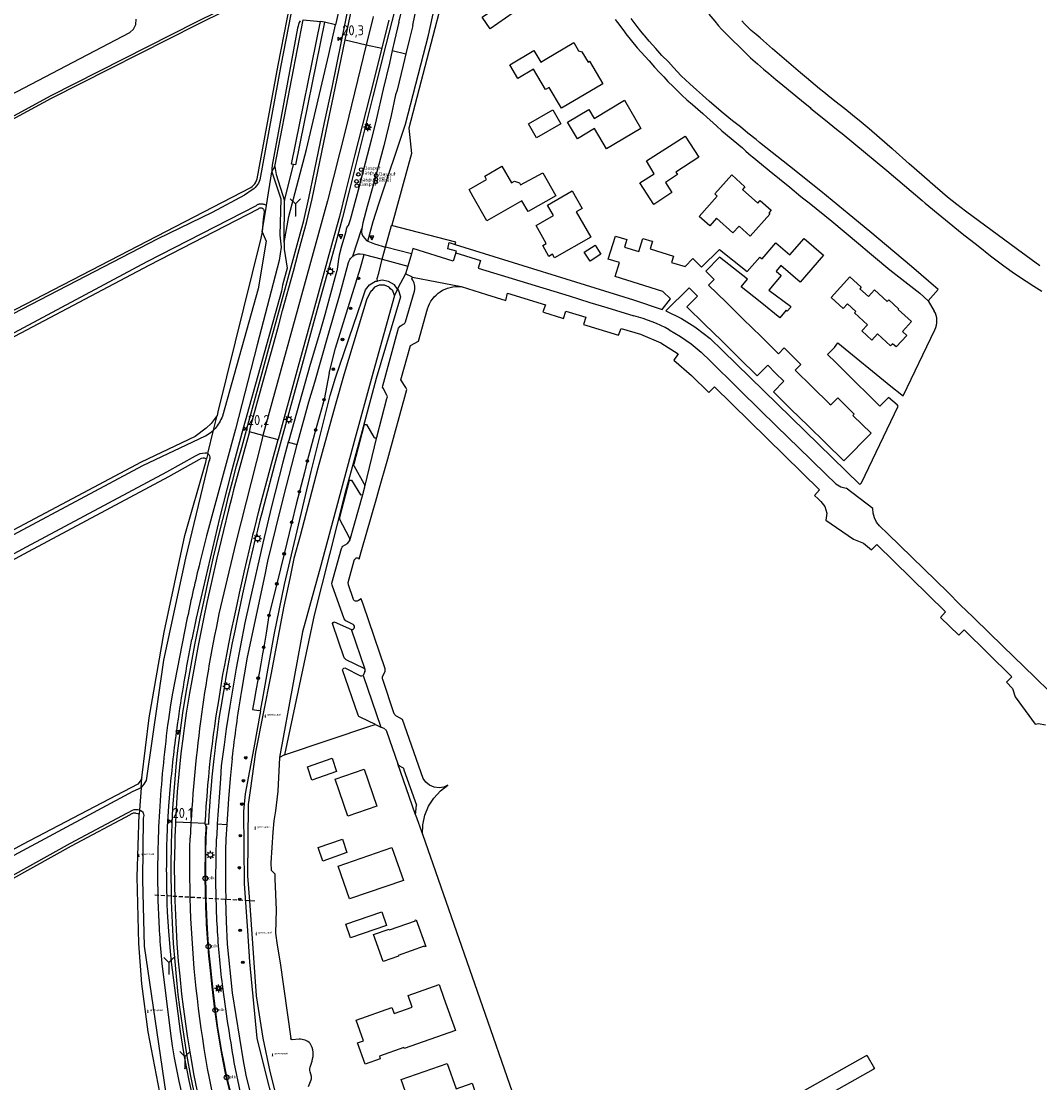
# Model space of a CAD drawing. Header units: metres. Extents: x 121613 to 124518, y 449573 to 453879.
# Tile 45 of 71: x 122104 to 122358, y 452696 to 452961. Entities that reach past the tile are written whole.
import ezdxf

# ---------------------------------------------------------------- set-up
doc = ezdxf.new("R2010")
doc.units = ezdxf.units.M
doc.header["$LTSCALE"] = 4
doc.linetypes.add('STIPPELFIJN', pattern=[0.375, 0.25, -0.125])
doc.layers.get('0').update_dxf_attribs({"linetype": 'CONTINUOUS'})
for name, color, linetype in [('G_BTD', 3, 'CONTINUOUS'), ('G_OTD', 32, 'CONTINUOUS'), ('G_OWG', 6, 'CONTINUOUS'), ('G_OWT', 6, 'CONTINUOUS'), ('G_WGD', 7, 'CONTINUOUS'), ('G_WTD', 5, 'CONTINUOUS'), ('LKWDUP', 5, 'CONTINUOUS'), ('PPALHM', 10, 'CONTINUOUS'), ('PVGO', 102, 'CONTINUOUS')]:
    doc.layers.add(name, color=color, linetype=linetype)
for name, color, linetype, true_color in [('PBRD', 7, 'CONTINUOUS', 0xbd2877), ('PPAL', 7, 'CONTINUOUS', 0xbd2877), ('PPUT', 7, 'CONTINUOUS', 0xbd2877)]:
    doc.layers.add(name, color=color, linetype=linetype, true_color=true_color)
doc.styles.add('ISO', font='ISO')
doc.styles.get("Standard").update_dxf_attribs({"font": 'ISO'})

# ---------------------------------------------------------------- blocks, each defined once
blk = doc.blocks.new('afsl-gas')
at = {"color": 0}
blk.add_circle((0, 0), 0.45, dxfattribs=at)
at = {"color": 0, "style": 'ISO'}
blk.add_attdef('AFSL-GAS', (0.7, 0), '', height=0.9, dxfattribs=at)
blk = doc.blocks.new('boom')
at = {"color": 0}
for radius in [0.315, 0.225, 0.135]:
    blk.add_circle((0, 0), radius, dxfattribs=at)
blk = doc.blocks.new('verklikker')
at = {"color": 0}
blk.add_circle((0, 0), 0.45, dxfattribs=at)
at = {"color": 0, "style": 'ISO'}
blk.add_attdef('VERKLIKKER', (0.7, 0), '', height=0.9, dxfattribs=at)
blk = doc.blocks.new('grensmarkering')
at = {"linetype": 'ByBlock', "lineweight": -2}
h = blk.add_hatch(color=0, dxfattribs=at)
h.dxf.hatch_style = 1
h.paths.add_polyline_path([(0.09, 0.55, 0.219912), (0.05, 0.61, -0.457379), (0.04, 0.66, 2.245674), (-0.04, 0.66, -0.457379), (-0.05, 0.61, 0.219912), (-0.09, 0.55), (-0.15, 0.04), (-0.18, 0.04), (-0.18, 0.01, 0.018367), (-0.1, 0, -0.954633), (0.1, 0, 0.018367), (0.18, 0.01), (0.18, 0.04), (0.15, 0.04)])
at = {"linetype": 'ByBlock', "lineweight": -2, "true_color": 0x681648}
h = blk.add_hatch(color=219, dxfattribs=at)
h.dxf.hatch_style = 1
h.paths.add_polyline_path([(0.1, 0, 1), (-0.1, 0, 1)])
at = {"linetype": 'ByBlock', "lineweight": -2}
h = blk.add_hatch(color=0, dxfattribs=at)
h.dxf.hatch_style = 1
h.paths.add_polyline_path([(0.18, -0.04, -0.022381), (0.08, -0.06, -0.528879), (-0.08, -0.06, -0.022381), (-0.18, -0.04), (-0.18, -0.13, 0.083333), (0.18, -0.13)])
at = {"color": 0, "linetype": 'ByBlock', "lineweight": -2}
blk.add_attdef('GRENSMARKERING', (0.5, 0.35), '', height=0.5, dxfattribs=at)
blk = doc.blocks.new('verkeersbord-pl')
at = {"linetype": 'Continuous'}
blk.add_circle((0, 0), 0.03, dxfattribs=at)
blk = doc.blocks.new('wegwijzer')
at = {"color": 0}
for q in [(-0.424, 1.424), (0.424, 1.424), (0, 0)]:
    blk.add_line((0, 1), q, dxfattribs=at)
blk = doc.blocks.new('lichtmast')
at = {"color": 0}
for p, q in [((-0.6, 0), (-1, 0)), ((-0.71, 0.71), (-0.42, 0.42)), ((0, 0.6), (0, 1)), ((0.42, 0.42), (0.71, 0.71)), ((0.6, 0), (1, 0)), ((-0.42, -0.42), (-0.71, -0.71)), ((0, -0.6), (0, -1)), ((0.42, -0.42), (0.71, -0.71))]:
    blk.add_line(p, q, dxfattribs=at)
blk.add_circle((0, 0), 0.6, dxfattribs=at)
blk = doc.blocks.new('kolk')
at = {"color": 0}
blk.add_circle((0, 0), 0.6, dxfattribs=at)
at = {"color": 0, "linetype": 'Continuous', "style": 'ISO'}
blk.add_attdef('KOLK', (-0.04, -0.26), '', height=0.8, dxfattribs=at)
blk = doc.blocks.new('verkeersbord')
at = {"color": 0}
for p, q in [((0.5, 0.32), (-0.5, 0.32)), ((-0.5, 0.32), (0, -0.6)), ((0, -0.6), (0.5, 0.32))]:
    blk.add_line(p, q, dxfattribs=at)
blk = doc.blocks.new('kilometerpaal')
at = {"color": 0}
for p, q in [((-0.44, 0.44), (0.44, -0.44)), ((-0.44, -0.44), (-0.44, 0.44)), ((0.44, 0.44), (-0.44, -0.44)), ((0.44, -0.44), (0.44, 0.44))]:
    blk.add_line(p, q, dxfattribs=at)
at = {"color": 0, "style": 'ISO'}
blk.add_attdef('KILOMETERPAAL', (0.59, 0.87), '', height=2.5, dxfattribs=at)

msp = doc.modelspace()

# ---------------------------------------------------------------- linework, layer by layer
at = {"layer": 'G_BTD', "linetype": 'Continuous', "transparency": 33554687}
for points in [[(122179.587, 452960.821), (122178.607, 452961.021)], [(122194.86, 452904.78), (122196.338, 452910.135)], [(122212.363, 452903.346), (122212.484, 452903.739), (122210.325, 452904.35), (122210.723, 452905.875), (122212.173, 452905.425)], [(122193.126, 452898.288), (122194.02, 452901.732)], [(122192.798, 452896.313), (122192.746, 452896.92), (122193.126, 452898.288)], [(122199.814, 452898.096), (122197.935, 452894.532)], [(122197.935, 452894.532), (122197.821, 452894.29)], [(122189.72, 452799.482), (122189.519, 452799.657), (122184.999, 452801.886), (122184.491, 452802.379), (122181.635, 452810.884)], [(122182.03, 452811.372), (122186.355, 452809.427)], [(122188.04, 452788.097), (122184.126, 452799.376)], [(122184.656, 452799.874), (122188.627, 452797.882)], [(122192.359, 452785.747), (122188.531, 452787.6)]]:
    msp.add_lwpolyline(points, dxfattribs=at)
for points in [[(122181.635, 452810.884, -0.2728881), (122182.03, 452811.372)], [(122184.126, 452799.376, -0.3210035), (122184.656, 452799.874)], [(122188.627, 452797.882, 0.3026971), (122189.228, 452797.96)], [(122188.531, 452787.6, -0.4089042), (122188.04, 452788.097)]]:
    msp.add_lwpolyline(points, format="xyb", dxfattribs=at)
at = {"layer": 'G_OTD', "linetype": 'Continuous', "transparency": 33554687}
for points in [[(122213.709, 452992.686), (122214.488, 452987.69), (122200.674, 452934.457), (122201.303, 452928.116), (122196.364, 452910.231), (122196.366, 452910.23), (122196.338, 452910.135)], [(122226.688, 452963.154), (122220.927, 452959.18), (122218.938, 452962.063), (122224.699, 452966.037), (122226.688, 452963.154)], [(122231.735, 452949.107), (122227.843, 452946.786), (122225.799, 452950.213), (122231.826, 452953.807), (122233.572, 452950.88), (122234.631, 452951.512), (122241.735, 452955.748), (122242.943, 452953.704), (122243.741, 452953.491), (122245.312, 452950.865), (122245.694, 452951.092), (122249.012, 452945.509), (122238.72, 452939.371), (122235.613, 452944.58), (122234.744, 452944.061), (122231.735, 452949.107)], [(122246.874, 452936.804), (122254.395, 452941.368), (122258.507, 452934.34), (122249.919, 452929.254), (122246.955, 452934.378), (122242.661, 452931.795), (122240.175, 452935.893), (122245.476, 452939.109), (122246.874, 452936.804)], [(122238.522, 452935.539), (122232.485, 452932.036), (122230.487, 452935.479), (122236.525, 452938.982), (122238.522, 452935.539)], [(122259.844, 452926.249), (122269.565, 452932.458), (122272.96, 452927.152), (122267.216, 452923.476), (122267.62, 452922.845), (122264.584, 452920.902), (122266.239, 452918.343), (122261.705, 452915.413), (122258.244, 452920.819), (122261.837, 452923.073), (122259.844, 452926.249)], [(122220.106, 452911.345), (122216.703, 452917.29), (122215.649, 452919.131), (122220.038, 452921.644), (122219.551, 452922.495), (122223.841, 452924.951), (122226.215, 452920.802), (122226.965, 452921.231), (122228.236, 452920.801), (122228.501, 452920.308), (122234.034, 452923.285), (122237.273, 452917.587), (122230.382, 452913.643), (122228.837, 452916.342), (122220.106, 452911.345)], [(122276.9, 452918.033), (122281.12, 452922.752), (122284.422, 452919.794), (122283.822, 452919.124), (122287.639, 452915.714), (122288.246, 452916.392), (122290.942, 452913.975), (122290.341, 452913.304), (122290.67, 452913.014), (122285.764, 452907.527), (122282.971, 452910.028), (122281.438, 452908.314), (122277.339, 452911.98), (122275.651, 452910.095), (122273.044, 452912.43), (122277.541, 452917.46), (122276.9, 452918.033)], [(122235.205, 452915.24), (122241.359, 452918.762), (122243.843, 452914.422), (122242.368, 452913.579), (122245.972, 452907.279), (122236.947, 452902.116), (122236.455, 452902.975), (122235.561, 452902.464), (122234.016, 452905.163), (122234.91, 452905.674), (122232.349, 452910.149), (122236.696, 452912.636), (122235.205, 452915.24)], [(122212.173, 452905.425), (122212.359, 452906.021), (122196.338, 452910.135)], [(122212.173, 452905.425), (122256.617, 452891.634), (122263.77, 452889.23), (122265.845, 452891.84), (122263.916, 452893.73), (122257.858, 452895.608), (122252.043, 452897.41), (122253.135, 452900.934), (122250.364, 452901.791), (122252.137, 452907.523), (122254.993, 452906.64), (122254.406, 452904.739), (122257.953, 452903.644), (122258.953, 452906.954), (122261.218, 452906.278), (122261.344, 452906.24), (122260.822, 452904.339), (122266.642, 452902.544), (122266.155, 452900.962), (122269.545, 452899.916), (122271.476, 452901.887), (122273.626, 452899.781), (122278.101, 452904.155), (122285.015, 452898.67), (122288.147, 452902.293), (122288.683, 452901.83), (122292.154, 452905.835), (122295.623, 452902.829), (122299.186, 452906.939), (122304.025, 452902.746), (122298.208, 452896.036), (122293.395, 452900.208), (122292.17, 452898.795), (122293.477, 452897.662), (122290.352, 452894.058), (122295.805, 452890.077), (122295.803, 452889.709), (122294.959, 452888.801), (122294.662, 452889.052), (122293.13, 452887.165), (122288.216, 452891.11), (122283.506, 452894.891), (122285.028, 452896.786), (122278.089, 452902.252), (122274.636, 452898.8), (122276.762, 452896.71), (122275.382, 452895.306), (122279.712, 452891.048), (122284.001, 452886.831), (122288.437, 452882.47), (122292.795, 452878.185), (122294.198, 452879.612), (122296.25, 452877.595), (122298.383, 452875.499), (122296.98, 452874.073), (122301.203, 452869.923), (122305.544, 452865.658), (122305.804, 452865.403), (122307.567, 452867.197), (122311.688, 452863.147), (122311.347, 452862.8), (122315.869, 452858.356), (122309.079, 452851.444), (122304.556, 452855.889), (122300.196, 452860.173), (122295.898, 452864.396), (122291.54, 452868.679), (122294.141, 452871.325), (122292.066, 452873.363), (122290.099, 452875.296), (122287.499, 452872.653), (122283.021, 452877.053), (122278.624, 452881.372), (122274.356, 452885.566), (122269.966, 452889.879), (122272.58, 452892.541), (122270.497, 452894.586), (122264.696, 452888.857), (122268.598, 452886.958), (122271.941, 452884.875), (122272.301, 452884.651), (122275.743, 452881.969), (122278.87, 452878.96), (122313.026, 452845.615), (122313.493, 452846.011), (122322.659, 452865.127), (122322.341, 452865.405), (122320.196, 452867.281), (122318.09, 452865.138), (122315.831, 452867.363), (122311.432, 452871.696), (122307.049, 452876.013), (122305.03, 452878.002), (122306.777, 452879.776), (122307.616, 452880.867), (122320.77, 452870.116), (122323.577, 452867.964), (122323.901, 452867.716), (122331.784, 452884.155)], [(122247.901, 452903.945), (122248.52, 452902.973), (122245.819, 452901.256), (122244.37, 452903.535), (122247.07, 452905.252), (122247.901, 452903.945)], [(122313.096, 452894.4), (122315.227, 452892.452), (122316.758, 452894.128), (122319.913, 452891.245), (122320.262, 452891.626), (122322.746, 452889.356), (122322.621, 452889.219), (122325.933, 452886.192), (122323.685, 452883.732), (122324.762, 452882.748), (122322.128, 452879.866), (122321.247, 452880.671), (122320.739, 452880.115), (122317.467, 452883.105), (122316.069, 452881.575), (122313.578, 452883.851), (122315.015, 452885.423), (122311.75, 452888.407), (122312.036, 452888.72), (122309.969, 452890.608), (122308.906, 452889.445), (122305.91, 452892.183), (122310.604, 452897.32), (122313.416, 452894.75), (122313.096, 452894.4)], [(122330.14, 452891.399), (122331.633, 452888.829)], [(122169.64, 452778.161), (122191.207, 452785.362), (122192.359, 452785.747)], [(122192.359, 452785.747), (122193.685, 452785.104)], [(122182.634, 452774.005), (122176.486, 452771.891), (122175.348, 452775.201), (122181.495, 452777.315), (122182.634, 452774.005)], [(122192.666, 452765.351), (122185.42, 452762.855), (122182.243, 452772.073), (122189.488, 452774.569), (122192.666, 452765.351)], [(122202.214, 452763.435), (122197.902, 452775.897)], [(122204.034, 452758.415), (122218.327, 452717.344), (122227.084, 452692.257), (122236.525, 452664.719)], [(122185.218, 452753.778), (122179.16, 452751.686), (122178.003, 452755.033), (122184.062, 452757.124), (122185.218, 452753.778)], [(122199.272, 452746.874), (122185.813, 452742.226), (122182.985, 452750.414), (122196.442, 452755.063), (122199.272, 452746.874)], [(122195.035, 452735.629), (122186.058, 452732.583), (122184.905, 452735.982), (122193.882, 452739.028), (122195.035, 452735.629)], [(122195.8, 452734.543), (122202.272, 452736.782), (122202.209, 452736.968), (122202.502, 452737.068), (122204.837, 452730.364), (122204.544, 452730.262), (122204.488, 452730.431), (122198.02, 452728.177), (122198.085, 452727.991), (122194.211, 452726.64), (122191.863, 452733.383), (122195.735, 452734.731), (122195.8, 452734.543)], [(122196.951, 452713.669), (122201.492, 452715.283), (122200.473, 452718.154), (122208.179, 452720.893), (122209.394, 452717.474), (122212.236, 452709.474), (122199.445, 452704.931), (122199.358, 452705.178), (122193.303, 452703.039), (122193.528, 452702.402), (122189.73, 452701.06), (122187.865, 452706.339), (122189.304, 452706.847), (122187.47, 452712.01), (122196.412, 452715.186), (122196.951, 452713.669)], [(122214.665, 452688.417), (122216.852, 452682.137), (122205.348, 452678.131), (122202.011, 452687.713), (122198.715, 452697.179), (122210.22, 452701.185), (122212.408, 452694.903), (122216.42, 452696.301), (122217.541, 452693.083), (122218.679, 452689.813), (122214.665, 452688.417)]]:
    msp.add_lwpolyline(points, dxfattribs=at)
for points in [[(122331.784, 452884.155, 0.2441104), (122331.633, 452888.829)], [(122202.275, 452763.238, -0.0245946), (122202.214, 452763.435)]]:
    msp.add_lwpolyline(points, format="xyb", dxfattribs=at)
at = {"layer": 'G_OWG', "linetype": 'Continuous', "transparency": 33554687}
for points in [[(122189.563, 452993.937), (122189.432, 452993.403), (122187.869, 452984.387), (122182.386, 452960.187)], [(122190.409, 452906.254), (122191.748, 452911.15), (122193.195, 452915.539), (122199.792, 452935.418), (122205.569, 452957.598), (122213.479, 452994.157)], [(122149.186, 452684.153), (122146.278, 452698.085), (122145.376, 452703.023), (122144.6, 452707.981), (122143.584, 452715.266), (122143.179, 452718.411), (122142.702, 452722.889), (122142.354, 452726.661), (122142.012, 452731.11), (122141.705, 452736.312), (122141.479, 452741.801), (122141.361, 452750.293), (122141.465, 452756.059), (122141.62, 452761.046), (122141.795, 452764.762), (122142.105, 452769.012), (122142.663, 452775.209), (122143.005, 452778.611), (122143.569, 452782.96), (122143.813, 452784.898), (122144.342, 452788.653), (122145.145, 452793.677), (122145.726, 452796.877), (122147.313, 452805.566), (122148.733, 452812.621), (122149.499, 452816.352), (122150.54, 452821.031), (122151.966, 452827.42), (122153.615, 452834.297), (122154.898, 452839.417), (122155.688, 452842.633), (122156.164, 452844.496), (122156.661, 452846.301), (122157.718, 452850.201), (122158.988, 452854.781), (122160.499, 452860.392), (122163.549, 452871.56), (122166, 452880.477), (122167.422, 452885.606), (122168.378, 452889.197), (122171.062, 452898.971), (122172.273, 452903.494), (122173.277, 452907.122), (122174.445, 452911.388), (122175.749, 452917.007), (122177.113, 452923.793), (122179.646, 452935.868), (122181.491, 452944.602), (122186.221, 452967.561)], [(122197.164, 452963.964), (122194.935, 452955.213), (122191.696, 452942.297), (122187.912, 452927.361), (122185.751, 452918.709), (122184.093, 452912.169), (122182.411, 452905.946), (122177.391, 452887.722), (122173.781, 452874.548), (122168.835, 452856.549), (122167.19, 452850.501), (122164.542, 452840.646), (122163.96, 452838.391), (122163.523, 452836.694), (122162.929, 452834.228), (122162.652, 452833.169), (122162.435, 452832.377), (122162.201, 452831.372), (122161.763, 452829.52), (122161.006, 452826.383), (122160.403, 452823.86), (122159.176, 452818.284), (122158.579, 452815.52), (122157.927, 452812.442), (122157.226, 452809.076), (122156.636, 452806.081), (122156.026, 452803.048), (122155.54, 452800.364), (122155.069, 452798.044), (122154.655, 452795.361), (122154.195, 452792.56), (122153.841, 452790.487), (122153.558, 452788.763), (122153.316, 452787.173), (122153.032, 452785.153), (122152.74, 452783.098), (122152.436, 452780.827), (122152.242, 452779.163), (122152.006, 452777.211), (122151.75, 452774.897), (122151.528, 452772.651), (122151.328, 452770.518), (122151.106, 452767.751), (122150.926, 452765.314), (122150.802, 452763.012), (122150.713, 452761.477), (122150.673, 452760.834), (122149.881, 452760.869)], [(122169.571, 452905.886), (122170.689, 452912.376), (122175.164, 452929.087), (122180.713, 452952.804), (122182.386, 452960.187)], [(122171.861, 452925.353), (122171.371, 452925.453), (122178.607, 452961.021)], [(122179.587, 452960.821), (122172.351, 452925.253), (122171.861, 452925.353)], [(122174.332, 452961.434), (122178.607, 452961.021)], [(122182.386, 452960.187), (122179.587, 452960.821)], [(122169.654, 452916.291), (122171.861, 452925.353)], [(122180.774, 452873.34), (122182.376, 452879.56), (122188.584, 452899.58), (122189.499, 452902.927)], [(122180.774, 452873.34), (122179.499, 452866.737), (122177.411, 452859.147), (122176.235, 452854.769), (122175.334, 452851.413), (122174.591, 452848.567), (122173.346, 452843.801), (122172.566, 452840.675), (122171.44, 452836.163), (122169.564, 452828.275), (122167.718, 452820.813), (122165.77, 452812.933), (122165.037, 452808.469), (122164.467, 452804.993), (122164.177, 452803.37), (122163.735, 452800.897), (122163.382, 452798.923), (122163.091, 452797.294), (122162.512, 452794.138), (122162.072, 452791.738), (122161.654, 452789.459), (122163.262, 452789.218)], [(122163.671, 452789.132), (122163.262, 452789.218)], [(122150.125, 452757.572), (122150.264, 452760.285), (122150.037, 452760.402)], [(122157.172, 452690.301), (122155.477, 452697.211), (122155.033, 452699.23), (122154.483, 452701.817), (122154.014, 452704.238), (122152.978, 452710.719), (122152.343, 452715.42), (122151.942, 452718.877), (122151.615, 452721.833), (122151.281, 452725.085), (122150.899, 452728.78), (122150.642, 452732.053), (122150.341, 452736.361), (122150.112, 452742.337), (122150.108, 452742.509), (122150.008, 452748.908), (122150.076, 452755.424)]]:
    msp.add_lwpolyline(points, dxfattribs=at)
msp.add_lwpolyline([(122150.076, 452755.424, -0.006049), (122150.125, 452757.572)], format="xyb", dxfattribs=at)
at = {"layer": 'G_OWT', "linetype": 'Continuous', "transparency": 33554687}
for points in [[(122169, 452970.74), (122147.92, 452960.23), (122111.51, 452941.8), (122070.79, 452919.78), (122040.08, 452904.48), (122003.87, 452886.26), (121963.24, 452865.82), (121920.62, 452844.29), (121907.36, 452836.83), (121907.18, 452836.62), (121906.95, 452836.3), (121906.76, 452835.96), (121906.6, 452835.61), (121906.48, 452835.24), (121906.4, 452834.85), (121906.35, 452834.47), (121906.34, 452834.08), (121906.37, 452833.69), (121906.44, 452833.31), (121906.54, 452832.93), (121906.68, 452832.57), (121906.82, 452832.29), (121907.02, 452832.08)], [(122069.87, 452872.3), (122161.23, 452919.61), (122161.58, 452919.88), (122161.91, 452920.21), (122162.21, 452920.57), (122162.48, 452920.95), (122162.7, 452921.36), (122162.87, 452921.76), (122168.05, 452950.14), (122171.78, 452969.34)], [(122167.24, 452924.865), (122174.332, 452961.434)], [(122166.527, 452923.502), (122167.24, 452924.865)], [(122167.24, 452924.865), (122167.542, 452922.883), (122169.654, 452916.291)], [(122071.84, 452866.43), (122135.88, 452900.27), (122163.17, 452914.33), (122163.35, 452914.45), (122163.49, 452914.52), (122163.68, 452914.58), (122163.88, 452914.6), (122164.03, 452914.59), (122164.249, 452914.421), (122164.4, 452914.235), (122164.491, 452914.056), (122164.554, 452913.519), (122164.341, 452911.693), (122164.045, 452908.553)], [(122169.571, 452905.886), (122169.654, 452916.291)], [(122164.045, 452908.553), (122163.782, 452906.972), (122153.022, 452863.668), (122152.826, 452862.789)], [(122169.571, 452905.886), (122169.558, 452904.274), (122170.276, 452899.51)], [(122170.276, 452899.51), (122169.176, 452895.285), (122168.866, 452893.8), (122159.256, 452859.29), (122156.301, 452848.258), (122153.464, 452837.194), (122152.265, 452832.161), (122147.66, 452812.249), (122146.546, 452806.925)], [(122163.671, 452789.132), (122164.32, 452792.706), (122164.322, 452792.713), (122165.609, 452799.804), (122167.187, 452808.5), (122169.664, 452820.659), (122176.295, 452848.844), (122181.01, 452867.782), (122182.329, 452872.134), (122188.992, 452891.62), (122189.839, 452894.098), (122190.865, 452895.37), (122192.348, 452896.239), (122192.798, 452896.313)], [(122197.821, 452894.29), (122197.028, 452895.323), (122195.587, 452896.204), (122194.015, 452896.512), (122192.798, 452896.313)], [(122197.821, 452894.29), (122197.871, 452894.225), (122198.074, 452893.96), (122198.545, 452892.394), (122192.534, 452872.029), (122189.219, 452859.878), (122184.687, 452843.265), (122177.056, 452813.023), (122169.64, 452778.161)], [(122197.821, 452894.29), (122197.065, 452892.684)], [(122152.826, 452862.789), (122151.356, 452860.806), (122150.137, 452859.662), (122147.384, 452857.571), (122133.88, 452851.17), (122071.58, 452818.1), (122033.54, 452797.44), (121977.44, 452767.22), (121977.15, 452767), (121976.93, 452766.78), (121976.73, 452766.54), (121976.55, 452766.27), (121976.4, 452765.99), (121976.28, 452765.7), (121976.19, 452765.4), (121976.12, 452765.09), (121976.1, 452764.77), (121976.1, 452764.46), (121976.14, 452764.14), (121976.2, 452763.83), (121976.3, 452763.53), (121976.43, 452763.24), (121976.463, 452763.181)], [(122151.927, 452859.088), (122152.826, 452862.789)], [(122150.517, 452853.28), (122150.199, 452851.968)], [(122065.44, 452807.16), (122105.82, 452828.87), (122140.78, 452847.6), (122148.356, 452851.819), (122148.993, 452852.116), (122149.333, 452852.206), (122149.586, 452852.207), (122149.806, 452852.165), (122150.199, 452851.968)], [(122134.06, 452772.471), (122135.949, 452787.413), (122139.608, 452808.734), (122144.814, 452832.853), (122150.005, 452851.168), (122150.199, 452851.968)], [(122163.671, 452789.132), (122161.985, 452779.943), (122159.874, 452768.436), (122159.629, 452765.843), (122159.462, 452764.072), (122159.605, 452746.056), (122160.397, 452734.269), (122160.913, 452726.59), (122162.769, 452707.543), (122164.931, 452698.804), (122166.616, 452691.992)], [(122169.64, 452778.161), (122168.369, 452777.534)], [(122134.06, 452772.471), (122133.663, 452771.569), (122133.09, 452770.88), (122104.32, 452755.81), (122063.84, 452733.52), (122035.3, 452718.21), (122022.133, 452711.077), (122019.397, 452709.201), (122018.74, 452709.063), (122018.443, 452709.061)], [(122133.892, 452769.962), (122134.06, 452772.471)], [(122140.51, 452760.239), (122140.809, 452765.407), (122141.237, 452770.566)], [(122086.76, 452738.98), (122116.56, 452755.49), (122131.26, 452763.32), (122131.44, 452763.45), (122131.57, 452763.52), (122131.7, 452763.58), (122131.83, 452763.63), (122131.97, 452763.67), (122132.12, 452763.68), (122132.26, 452763.69), (122132.41, 452763.68), (122132.55, 452763.65), (122132.689, 452763.62), (122132.692, 452763.619), (122133.071, 452763.537), (122133.452, 452763.395)], [(122146.459, 452663.761), (122146.451, 452664.833), (122146.447, 452665.329), (122143.729, 452672.319), (122142.123, 452676.737), (122138.95, 452691.778), (122135.648, 452709.094), (122134.04, 452721.099), (122133.36, 452731.15), (122132.894, 452747.713), (122133.452, 452763.395)], [(122133.519, 452764.397), (122133.452, 452763.395)], [(122149.163, 452656.871), (122150.642, 452659.131), (122151.695, 452661.794), (122152.322, 452663.377), (122151.551, 452668.796), (122150.78, 452674.215), (122148.834, 452682.289), (122147.181, 452691), (122145.915, 452696.963), (122144.736, 452702.944), (122144.191, 452706.068), (122143.734, 452709.206), (122141.508, 452726.511), (122141.214, 452729.18), (122140.808, 452734.102), (122140.519, 452739.033), (122140.434, 452741.044), (122140.367, 452743.055)]]:
    msp.add_lwpolyline(points, dxfattribs=at)
for points in [[(122142.994, 452785.737, -0.0111874), (122146.546, 452806.925)], [(122141.237, 452770.566, -0.0103097), (122142.994, 452785.737)], [(122140.367, 452743.055, -0.0186818), (122140.51, 452760.239)]]:
    msp.add_lwpolyline(points, format="xyb", dxfattribs=at)
at = {"layer": 'G_WGD', "linetype": 'Continuous', "transparency": 33554687}
for points in [[(122198.16, 452960.824), (122199.632, 452966.876), (122201.184, 452973.416), (122202.075, 452976.787), (122202.656, 452978.902), (122203.265, 452981.019), (122203.793, 452982.81), (122204.381, 452984.866), (122204.724, 452986.26), (122205.015, 452987.556), (122205.577, 452990.563), (122206.023, 452992.862)], [(122201.596, 452960.04), (122201.607, 452960.09), (122202.674, 452964.932), (122203.904, 452969.698), (122204.85, 452974.031), (122206.344, 452979.289), (122207.812, 452984.347), (122209.688, 452992.134), (122209.759, 452992.514)], [(122184.769, 452956.451), (122186.23, 452963.545)], [(122191.746, 452962.287), (122191.637, 452961.803), (122190.042, 452955.238)], [(122330.14, 452891.399), (122332.57, 452894.16), (122325.94, 452899.9), (122315.6, 452908.66), (122310.38, 452912.91), (122303.33, 452918.74), (122295.55, 452924.98), (122288.09, 452930.88), (122287.23, 452931.56), (122285.15, 452933.19), (122283.29, 452934.72), (122281.29, 452936.28), (122278.96, 452938.19), (122277.3, 452939.55), (122275.51, 452941.12), (122273.83, 452942.62), (122272.34, 452943.96), (122270.7, 452945.49), (122268.56, 452947.5), (122266.65, 452949.53), (122265.34, 452950.93), (122263.74, 452952.56), (122262.19, 452954.27), (122260.53, 452956.15), (122259.448, 452957.418), (122259.31, 452957.58), (122258.834, 452958.172), (122258.49, 452958.6), (122257.6, 452959.77), (122256.08, 452961.74)], [(122275.43, 452962.84), (122276.89, 452961.07), (122277.82, 452959.97), (122278.61, 452959.1), (122279.545, 452958.127), (122279.84, 452957.82), (122281.3, 452956.36), (122282.95, 452954.81), (122284.33, 452953.44), (122285.84, 452951.99), (122287.56, 452950.46), (122289.06, 452949.16), (122290.42, 452948.05), (122292.12, 452946.59), (122293.86, 452945.17), (122298.55, 452941.3), (122300.65, 452939.55), (122300.89, 452939.35), (122304.13, 452936.71), (122307.69, 452933.84), (122308.668, 452933.057), (122311.61, 452930.7), (122319.81, 452923.87), (122328.59, 452916.38), (122329.384, 452915.73), (122338.59, 452908.19), (122342.53, 452905.1), (122345.62, 452902.6), (122348.99, 452900.13), (122351.64, 452898.17), (122354.55, 452896.3), (122356.46, 452895.01), (122358.42, 452893.79)], [(122195.682, 452961.389), (122194.159, 452955.41), (122193.893, 452954.351)], [(122198.16, 452960.824), (122197.102, 452956.284), (122196.515, 452953.748)], [(122201.596, 452960.04), (122200.819, 452956.688), (122199.92, 452952.964)], [(122252.108, 452961.506), (122253.21, 452960.01), (122253.211, 452960.009), (122254.364, 452958.444), (122254.744, 452957.927), (122257.555, 452954.484), (122260.53, 452951.19), (122261.86, 452949.65), (122263.1, 452948.3), (122264.2, 452947.19), (122265.24, 452946.03), (122266.55, 452944.78), (122267.62, 452943.74), (122268.71, 452942.68), (122269.94, 452941.52), (122271.36, 452940.36), (122272.66, 452939.19), (122273.92, 452938.12), (122275.04, 452937.1), (122276.43, 452935.85), (122277.41, 452934.91), (122278.67, 452933.79), (122283.81, 452929.51), (122284.611, 452928.686), (122286.002, 452927.562), (122286.24, 452927.37), (122289.955, 452924.305), (122290.47, 452923.88), (122295.578, 452919.703), (122298.367, 452917.421), (122299.09, 452916.83), (122300.396, 452915.787), (122306.084, 452911.248), (122312.73, 452905.64), (122315.491, 452903.33), (122316.488, 452902.495), (122320.51, 452899.13), (122328.01, 452893.29), (122330.14, 452891.399)], [(122357.92, 452900.129), (122352.398, 452904.166), (122339.37, 452913.69), (122337.25, 452915.43), (122334.96, 452917.242), (122330.562, 452920.953), (122330.399, 452921.091), (122325.38, 452925.52), (122321.266, 452929.214), (122321.16, 452929.31), (122316.07, 452933.65), (122315.352, 452934.25), (122313.38, 452935.9), (122311.27, 452937.66), (122309.33, 452939.21), (122306.84, 452941.17), (122305.12, 452942.58), (122304.117, 452943.384), (122303.01, 452944.27), (122299.801, 452946.948), (122298.3, 452948.2), (122291.27, 452954.18), (122289.09, 452956.21), (122288.204, 452956.943), (122287.23, 452957.75), (122286, 452958.76), (122285.12, 452959.64), (122284.35, 452960.46), (122283.69, 452961.17)], [(122160.882, 452858.666), (122161.289, 452860.178), (122164.34, 452871.344), (122166.79, 452880.259), (122168.213, 452885.391), (122169.169, 452888.983), (122171.852, 452898.756), (122173.064, 452903.279), (122174.067, 452906.905), (122175.239, 452911.187), (122176.55, 452916.833), (122177.916, 452923.628), (122180.447, 452935.699), (122182.293, 452944.435), (122184.769, 452956.451)], [(122184.769, 452956.451), (122190.042, 452955.238)], [(122190.042, 452955.238), (122184.971, 452934.368), (122180.356, 452916.302), (122164.282, 452857.784)], [(122193.893, 452954.351), (122190.92, 452942.493), (122187.136, 452927.556), (122184.975, 452918.905), (122183.318, 452912.372), (122181.638, 452906.157), (122176.619, 452887.934), (122173.009, 452874.76), (122168.074, 452856.8)], [(122196.515, 452953.748), (122195.798, 452950.646), (122194.253, 452944.113), (122192.466, 452936.506), (122191.219, 452931.434), (122189.756, 452925.705), (122187.968, 452918.985), (122185.973, 452911.595), (122185.484, 452910.065), (122185.366, 452909.962), (122185.262, 452909.867), (122185.189, 452909.696), (122185.058, 452909.257), (122184.93, 452908.683), (122184.647, 452907.758), (122183.846, 452904.97), (122183.252, 452902.762), (122183.001, 452901.157), (122182.816, 452899.758), (122182.677, 452898.855), (122182.435, 452898.011), (122180.84, 452892.204), (122179.681, 452887.902), (122178.361, 452883.231), (122176.052, 452875.457), (122170.7, 452856.524), (122170.598, 452856.145)], [(122190.042, 452955.238), (122193.893, 452954.351)], [(122196.515, 452953.748), (122199.92, 452952.964)], [(122199.92, 452952.964), (122199.228, 452950.098), (122197.729, 452943.911), (122197.312, 452942.736), (122196.215, 452937.57), (122194.395, 452930.036), (122191.872, 452920.458), (122190.278, 452914.871), (122189.21, 452910.793), (122188.892, 452909.405)], [(122186.684, 452902.5), (122188.892, 452909.405)], [(122188.892, 452909.405), (122188.813, 452908.627), (122188.945, 452907.991), (122189.228, 452907.434), (122189.634, 452906.913), (122190.102, 452906.418), (122190.409, 452906.254)], [(122190.409, 452906.254), (122190.799, 452906.046), (122192.044, 452905.56), (122194.86, 452904.78)], [(122194.02, 452901.732), (122194.86, 452904.78)], [(122201.283, 452903.103), (122194.86, 452904.78)], [(122212.363, 452903.346), (122211.727, 452901.273), (122201.665, 452904.407), (122201.283, 452903.103)], [(122172.807, 452855.572), (122175.737, 452866.224), (122177.175, 452871.131), (122180.49, 452882.814), (122183.514, 452893.209), (122185.61, 452900.909), (122185.761, 452901.379), (122185.892, 452901.656), (122186.079, 452901.909), (122186.356, 452902.212), (122186.684, 452902.5)], [(122186.684, 452902.5), (122187.032, 452902.717), (122187.481, 452902.919), (122188.021, 452903.116), (122188.501, 452903.126), (122189.242, 452902.995), (122189.499, 452902.927)], [(122189.499, 452902.927), (122194.02, 452901.732)], [(122194.02, 452901.732), (122200.366, 452899.976)], [(122201.283, 452903.103), (122200.366, 452899.976)], [(122212.363, 452903.346), (122218.544, 452901.427), (122217.958, 452899.54), (122240.603, 452892.638), (122245.748, 452890.954), (122250.023, 452889.671), (122256.751, 452887.651)], [(122200.366, 452899.976), (122199.814, 452898.096)], [(122201.52, 452897.292), (122199.814, 452898.096)], [(122201.399, 452896.843), (122201.52, 452897.292)], [(122201.52, 452897.292), (122213.703, 452894.915)], [(122199.833, 452886.163), (122202.045, 452893.819)], [(122213.703, 452894.915), (122219.999, 452892.94), (122224.779, 452891.441), (122225.237, 452893.288), (122234.669, 452890.396), (122234.004, 452888.587), (122234.425, 452888.457), (122238.734, 452887.112), (122239.228, 452886.96), (122239.802, 452888.793), (122244.76, 452887.268), (122244.182, 452885.436), (122244.976, 452885.192), (122252.907, 452882.782), (122253.611, 452884.486), (122258.399, 452883.057), (122263.443, 452880.86), (122267.776, 452878.132), (122266.662, 452876.601)], [(122188.183, 452827.062), (122188.257, 452826.955), (122188.786, 452828.82), (122192.634, 452842.372), (122193.148, 452844.184), (122195.393, 452851.945), (122200.163, 452869.294), (122199.853, 452869.78), (122198.659, 452871.654), (122201.062, 452880.268), (122203.051, 452881.347), (122205.273, 452889.354)], [(122194.181, 452870.199), (122198.082, 452884.561), (122198.501, 452885.023), (122199.263, 452885.571)], [(122265.574, 452884.144), (122268.358, 452882.485), (122271.014, 452880.613), (122273.519, 452878.542), (122275.851, 452876.292), (122282.568, 452869.664), (122283.176, 452869.069), (122288.174, 452864.181), (122288.495, 452863.868), (122295.489, 452857.009), (122297.583, 452854.989), (122304.628, 452848.185), (122307.092, 452845.742), (122308.29, 452845.028), (122309.641, 452844.686)], [(122266.662, 452876.601), (122271.119, 452872.718), (122275.415, 452868.484), (122276.866, 452869.961), (122303.05, 452844.235), (122301.786, 452842.854), (122302.672, 452841.993), (122303.348, 452841.301)], [(122195.168, 452867.846), (122194.216, 452869.576)], [(122192.639, 452857.353), (122195.184, 452867.02)], [(122160.882, 452858.666), (122159.778, 452854.565), (122158.508, 452849.984), (122157.452, 452846.085), (122156.955, 452844.285), (122156.483, 452842.434), (122155.693, 452839.219), (122154.411, 452834.102), (122152.764, 452827.235), (122151.339, 452820.853), (122150.3, 452816.18), (122149.535, 452812.458), (122148.118, 452805.411), (122146.532, 452796.73), (122145.953, 452793.54), (122145.152, 452788.531), (122144.625, 452784.79), (122144.382, 452782.857), (122143.819, 452778.518), (122143.479, 452775.131), (122142.921, 452768.946), (122142.612, 452764.713), (122142.46, 452761.456)], [(122164.282, 452857.784), (122160.882, 452858.666)], [(122187.01, 452850.756), (122189.483, 452860.295)], [(122190.089, 452860.506), (122191.883, 452857.358)], [(122149.896, 452761.098), (122150.02, 452763.055), (122150.145, 452765.363), (122150.326, 452767.811), (122150.548, 452770.585), (122150.749, 452772.726), (122150.972, 452774.979), (122151.229, 452777.301), (122151.465, 452779.255), (122151.659, 452780.924), (122151.965, 452783.205), (122152.257, 452785.263), (122152.541, 452787.286), (122152.785, 452788.885), (122153.069, 452790.617), (122153.424, 452792.689), (122153.882, 452795.484), (122154.299, 452798.182), (122154.771, 452800.511), (122155.257, 452803.195), (122155.869, 452806.234), (122156.459, 452809.231), (122157.161, 452812.603), (122157.814, 452815.684), (122158.411, 452818.451), (122158.981, 452821.038), (122159.64, 452824.035), (122160.245, 452826.566), (122161.002, 452829.702), (122161.44, 452831.551), (122161.673, 452832.554), (122161.783, 452832.994), (122162.152, 452834.422), (122162.747, 452836.887), (122163.185, 452838.59), (122163.768, 452840.85), (122166.418, 452850.71), (122168.074, 452856.8)], [(122170.598, 452856.145), (122169.265, 452851.167), (122166.395, 452840.109), (122164.226, 452830.958), (122160.974, 452816.667), (122159.773, 452811.076), (122157.621, 452799.82), (122156.052, 452790.305), (122155.13, 452784.668), (122154.61, 452780.655), (122153.898, 452775.433), (122153.681, 452772.22), (122153.325, 452767.608), (122152.889, 452760.954)], [(122164.282, 452857.784), (122163.874, 452856.298), (122157.485, 452831.144), (122154.483, 452818.595)], [(122164.282, 452857.784), (122168.074, 452856.8)], [(122170.598, 452856.145), (122172.807, 452855.572)], [(122189.642, 452845.001), (122192.639, 452857.353)], [(122158.899, 452793.727), (122159.636, 452798.126), (122160.452, 452802.511), (122164.785, 452823.086), (122165.517, 452826.436), (122167.453, 452834.579), (122169.468, 452842.702), (122172.807, 452855.572)], [(122189.525, 452845.781), (122187.089, 452850.104)], [(122185.766, 452832.418), (122183.477, 452836.848), (122183.425, 452837.434), (122185.832, 452846.616), (122186.336, 452846.693), (122188.556, 452842.967), (122189.134, 452843.1)], [(122185.902, 452831.619), (122189.134, 452843.1)], [(122189.134, 452843.1), (122189.642, 452845.001)], [(122316.32, 452839.599), (122309.641, 452844.686)], [(122303.348, 452841.301), (122304.301, 452840.098)], [(122304.301, 452840.098), (122304.805, 452838.458)], [(122304.805, 452838.458), (122304.621, 452836.681)], [(122316.398, 452838.431), (122316.32, 452839.599)], [(122316.713, 452837.28), (122316.398, 452838.431)], [(122317.253, 452836.215), (122316.713, 452837.28)], [(122304.621, 452836.681), (122311.513, 452831.919)], [(122317.979, 452835.297), (122317.253, 452836.215)], [(122398.46, 452756.822), (122391.986, 452763.091), (122387.441, 452767.516), (122377.261, 452777.51), (122376.463, 452778.268), (122372.669, 452781.873), (122366.151, 452788.323), (122364.702, 452789.725), (122361.89, 452792.445), (122357.438, 452796.752), (122356.667, 452797.529), (122348.701, 452805.291), (122341.679, 452812.184), (122341.34, 452812.507), (122338.081, 452815.608), (122334.978, 452818.74), (122320.03, 452833.261), (122317.979, 452835.297)], [(122186.559, 452810.768), (122184.971, 452811.542), (122184.523, 452812.066), (122181.488, 452820.464), (122181.474, 452820.969), (122183.875, 452829.611)], [(122184.217, 452830.183), (122185.367, 452830.825), (122185.902, 452831.619)], [(122311.513, 452831.919), (122313.966, 452830.957)], [(122313.966, 452830.957), (122315.969, 452829.244)], [(122315.969, 452829.244), (122317.313, 452830.614), (122334.406, 452813.826), (122333.147, 452812.455), (122337.737, 452807.969), (122339.077, 452809.37), (122350.957, 452797.633), (122349.644, 452796.331)], [(122186.762, 452817.12), (122185.633, 452820.577), (122185.554, 452821.148), (122187.003, 452826.657)], [(122194.103, 452797.723), (122194.699, 452798.951), (122194.733, 452799.583), (122189.339, 452815.468), (122188.785, 452817.098), (122188.125, 452816.65)], [(122189.72, 452799.482), (122186.355, 452809.427)], [(122189.685, 452798.942), (122189.228, 452797.96)], [(122189.228, 452797.96), (122193.685, 452785.104)], [(122197.004, 452788.382), (122194.128, 452796.948)], [(122349.644, 452796.331), (122351.141, 452794.741)], [(122351.141, 452794.741), (122351.814, 452792.605)], [(122351.814, 452792.605), (122356.743, 452785.856)], [(122204.245, 452772.292), (122199.062, 452786.982), (122197.584, 452787.837)], [(122194.625, 452784.649), (122193.685, 452785.104)], [(122356.743, 452785.856), (122356.747, 452785.85)], [(122356.747, 452785.85), (122357.616, 452785.954)], [(122357.616, 452785.954), (122359.384, 452785.685)], [(122195.108, 452784.044), (122197.902, 452775.897)], [(122156.622, 452777.266), (122156.115, 452772.245), (122155.698, 452767.215)], [(122198.338, 452775.408), (122198.918, 452775.093)], [(122199.432, 452774.467), (122202.511, 452765.632)], [(122204.034, 452758.415), (122204.136, 452760.743), (122204.649, 452763.088), (122205.576, 452765.343), (122206.885, 452767.401), (122208.507, 452769.171), (122210.35, 452770.596), (122209.345, 452770.129), (122208.162, 452769.933), (122206.921, 452770.088), (122205.778, 452770.596), (122204.865, 452771.374), (122204.245, 452772.292)], [(122155.698, 452767.215), (122155.263, 452760.84)], [(122202.275, 452763.238), (122202.511, 452765.632)], [(122202.275, 452763.238), (122204.034, 452758.415)], [(122142.46, 452761.456), (122142.439, 452761.014), (122142.334, 452757.645)], [(122142.46, 452761.456), (122146.33, 452761.27)], [(122146.33, 452761.27), (122149.896, 452761.098)], [(122149.881, 452760.869), (122149.896, 452761.098)], [(122149.881, 452760.869), (122150.037, 452760.402)], [(122152.889, 452760.954), (122152.833, 452760.097), (122152.727, 452757.256)], [(122152.889, 452760.954), (122155.263, 452760.84)], [(122155.263, 452760.84), (122155.013, 452757.171)], [(122150.037, 452760.402), (122150.004, 452759.5), (122149.908, 452757.362)], [(122142.334, 452757.645), (122142.284, 452756.039), (122142.181, 452750.291), (122142.298, 452741.824), (122142.523, 452736.353), (122142.829, 452731.166), (122143.171, 452726.73), (122143.517, 452722.97), (122143.992, 452718.506), (122144.388, 452715.378), (122145.403, 452708.1), (122146.176, 452703.158), (122147.075, 452698.241), (122149.979, 452684.328), (122153.542, 452669.051), (122154.896, 452663.162)], [(122149.908, 452757.362), (122149.832, 452753.352), (122149.813, 452749.605), (122149.81, 452747.422), (122149.864, 452744.124), (122149.939, 452740.805), (122150.035, 452738.052), (122150.085, 452737.02), (122150.141, 452735.914), (122150.449, 452731.339), (122150.706, 452728.063), (122151.089, 452724.365), (122151.427, 452721.109), (122151.749, 452718.157), (122152.199, 452714.711), (122152.865, 452709.997), (122153.917, 452703.522), (122154.322, 452701.357), (122154.793, 452699.211), (122155.114, 452697.665), (122157.069, 452689.768)], [(122152.934, 452735.014), (122152.818, 452736.88), (122152.657, 452739.806), (122152.518, 452746.308), (122152.616, 452753.056), (122152.727, 452757.256)], [(122168.686, 452667.68), (122167.803, 452670.072), (122167.09, 452672.062), (122166.432, 452674.071), (122165.179, 452678.179), (122163.98, 452682.304), (122160.09, 452698.339), (122159.452, 452701.835), (122156.675, 452718.828), (122155.402, 452730.948), (122155.157, 452736.575), (122155.016, 452742.19)], [(122249.198, 452666.33), (122314.548, 452703.157), (122314.832, 452703.314), (122316.754, 452699.963), (122316.375, 452699.747), (122262.528, 452669.383), (122263.449, 452667.748), (122259.458, 452665.506), (122258.556, 452667.116), (122253.13, 452664.141), (122248.413, 452661.546), (122249.308, 452659.823), (122238.366, 452653.696), (122237.438, 452655.354), (122225.79, 452648.831), (122226.718, 452647.174), (122223.024, 452645.105)], [(122161.665, 452682.036), (122160.43, 452686.546), (122158.672, 452693.992), (122157.133, 452701.497)]]:
    msp.add_lwpolyline(points, dxfattribs=at)
for points in [[(122202.045, 452893.819, 0.2241498), (122201.399, 452896.843)], [(122205.273, 452889.354, -0.3593047), (122213.703, 452894.915)], [(122265.574, 452884.144, 0.0590467), (122256.751, 452887.651)], [(122199.263, 452885.571, 0.2667835), (122199.833, 452886.163)], [(122194.216, 452869.576, -0.319406), (122194.181, 452870.199)], [(122195.184, 452867.02, 0.2735989), (122195.168, 452867.846)], [(122189.483, 452860.295, -0.3514015), (122190.089, 452860.506)], [(122191.883, 452857.358, 0.4404744), (122192.639, 452857.353)], [(122186.949, 452850.424, -0.1470546), (122187.01, 452850.756)], [(122187.089, 452850.104, -0.1511486), (122186.949, 452850.424)], [(122189.642, 452845.001, 0.1934676), (122189.525, 452845.781)], [(122185.902, 452831.619, 0.1750474), (122185.766, 452832.418)], [(122183.875, 452829.611, -0.2341742), (122184.217, 452830.183)], [(122187.003, 452826.657, -0.1355767), (122187.535, 452827.261)], [(122187.535, 452827.261, -0.4363354), (122188.183, 452827.062)], [(122154.483, 452818.595, 0.0423567), (122146.33, 452761.27)], [(122188.125, 452816.65, -0.5591155), (122186.762, 452817.12)], [(122186.355, 452809.427, 0.9053301), (122186.559, 452810.768)], [(122189.685, 452798.942, 0.3241531), (122189.72, 452799.482)], [(122194.128, 452796.948, -0.1354678), (122194.103, 452797.723)], [(122156.622, 452777.266, -0.0102636), (122158.899, 452793.727)], [(122197.584, 452787.837, -0.1715279), (122197.004, 452788.382)], [(122194.625, 452784.649, -0.1563455), (122195.108, 452784.044)], [(122197.902, 452775.897, 0.1308149), (122198.338, 452775.408)], [(122198.918, 452775.093, -0.2807497), (122199.432, 452774.467)], [(122146.33, 452761.27, 0.002926), (122146.137, 452757.503)], [(122155.353, 452677.906, -0.0707301), (122146.137, 452757.503)], [(122155.013, 452757.171, 0.012082), (122155.016, 452742.19)], [(122154.189, 452720.874, -0.0191652), (122152.934, 452735.014)], [(122157.133, 452701.497, -0.0119711), (122154.189, 452720.874)]]:
    msp.add_lwpolyline(points, format="xyb", dxfattribs=at)
at = {"layer": 'G_WTD', "linetype": 'Continuous', "transparency": 33554687}
for points in [[(122168.72, 452971.36), (122147.62, 452960.83), (122111.2, 452942.4), (122070.72, 452920.29), (122040.01, 452904.99), (122003.8, 452886.77), (121963.17, 452866.33), (121920.53, 452844.79), (121907.13, 452837.25), (121906.85, 452836.94), (121906.61, 452836.61), (121906.39, 452836.26), (121906.21, 452835.89), (121906.06, 452835.5), (121905.94, 452835.11), (121905.85, 452834.71), (121905.8, 452834.3), (121905.79, 452833.89), (121905.81, 452833.47), (121905.86, 452833.07), (121905.95, 452832.66), (121906.08, 452832.27), (121906.24, 452831.89), (121906.43, 452831.52)], [(122172.48, 452969.31), (122168.72, 452950.02), (122163.52, 452921.57), (122163.34, 452921.14), (122163.13, 452920.73), (122162.89, 452920.34), (122162.652, 452920.035), (122162.61, 452919.98), (122162.3, 452919.63), (122161.96, 452919.32), (122161.6, 452919.04), (122159.662, 452917.731), (122151.615, 452913.355), (122138.041, 452906.836), (122070.19, 452871.69)], [(122069.4, 452925.99), (122131.06, 452958.29), (122131.983, 452959.114), (122132.584, 452960.298), (122132.697, 452961.621)], [(122173.56, 452961.21), (122173.34, 452960.76), (122173.16, 452960.3), (122173.02, 452959.83), (122172.92, 452959.35), (122168.93, 452937.76), (122166.57, 452925.17), (122166.458, 452924.264), (122166.482, 452923.869), (122166.527, 452923.502)], [(122166.527, 452923.502), (122168.755, 452916.797), (122168.514, 452907.759), (122168.799, 452904.716), (122168.333, 452901.397), (122162.86, 452880.413), (122157.457, 452859.412), (122150.214, 452832.775), (122148.551, 452826.117)], [(122165.138, 452915.134), (122166.527, 452923.502)], [(122071.53, 452867.05), (122135.42, 452901.15), (122162.66, 452915.18), (122162.8, 452915.28), (122162.95, 452915.37), (122163.11, 452915.44), (122163.27, 452915.5), (122163.43, 452915.54), (122163.496, 452915.556), (122163.6, 452915.58), (122163.77, 452915.59), (122163.94, 452915.59), (122164.11, 452915.58), (122164.28, 452915.55), (122164.45, 452915.51), (122164.61, 452915.45), (122164.77, 452915.38), (122164.92, 452915.29), (122165.06, 452915.2), (122165.138, 452915.134)], [(122164.045, 452908.553), (122165.138, 452915.134)], [(122164.045, 452908.553), (122165.112, 452906.235), (122163.105, 452894.387), (122154.154, 452862.616)], [(122197.065, 452892.684), (122196.615, 452893.856), (122196.103, 452894.381), (122195.702, 452894.793), (122194.541, 452895.273), (122193.285, 452895.266), (122192.086, 452894.743), (122191.377, 452893.986), (122191.227, 452893.826), (122191.122, 452893.64), (122190.186, 452891.889), (122184.495, 452873.134), (122182.3, 452865.262), (122177.944, 452849.637), (122173.544, 452832.737), (122171.973, 452827.097), (122170.971, 452822.14), (122169.5, 452815.251), (122166.229, 452798.139), (122162.387, 452778.869), (122161.084, 452769.302), (122160.603, 452765.771), (122160.436, 452747.974), (122160.965, 452740.618), (122162.587, 452718.063), (122164.235, 452707.494), (122165.974, 452699.231), (122171.003, 452679.424)], [(122197.065, 452892.684), (122191.783, 452873.61), (122186.992, 452856.311), (122178.69, 452825.357), (122174.157, 452808.826), (122172.562, 452800.204), (122172.487, 452799.795)], [(122072.12, 452817.1), (122134.33, 452850.28), (122149.95, 452857.688), (122151.076, 452858.421), (122151.927, 452859.088)], [(122150.517, 452853.28), (122151.927, 452859.088)], [(122150.517, 452853.28), (122150.26, 452853.348), (122149.845, 452853.36), (122149.175, 452853.333), (122148.506, 452853.197), (122147.343, 452852.612), (122140.21, 452848.64), (122105.27, 452829.91), (122064.91, 452808.16)], [(122135.225, 452771.782), (122139.564, 452801.739), (122145.031, 452827.228), (122150.87, 452851.373), (122151.007, 452851.674), (122151.073, 452851.997)], [(122145.418, 452812.311), (122141.682, 452793.11), (122141.147, 452790.036), (122140.69, 452786.949)], [(122172.487, 452799.795), (122171.812, 452796.149)], [(122171.812, 452796.149), (122168.369, 452777.534)], [(122168.369, 452777.534), (122168.01, 452769.134), (122167.426, 452764.187), (122166.982, 452761.75), (122166.773, 452758.919), (122166.206, 452751.252), (122166.306, 452749.42), (122167.22, 452748.495), (122167.271, 452747.26), (122167.594, 452739.554), (122167.384, 452733.668), (122167.846, 452730.729), (122168.541, 452726.308), (122171.192, 452707.415)], [(122133.892, 452769.962), (122131.835, 452768.996), (122063.58, 452732.36), (122035.72, 452717.42), (122021.06, 452709.47), (122020.6, 452709.1), (122020.1, 452708.78), (122019.57, 452708.51), (122019.291, 452708.393)], [(122133.892, 452769.962), (122133.519, 452764.397)], [(122133.519, 452764.397), (122133.066, 452764.444), (122132.484, 452764.473), (122132.089, 452764.427), (122131.694, 452764.292), (122130.399, 452763.608), (122116.25, 452756.07), (122086.44, 452739.56), (122063.66, 452726.85), (122028.45, 452707.36), (122028.13, 452707.11), (122027.83, 452706.83), (122027.56, 452706.52), (122027.32, 452706.19), (122027.11, 452705.84), (122026.93, 452705.47), (122026.78, 452705.09), (122026.67, 452704.7), (122026.6, 452704.3), (122026.56, 452703.89), (122026.55, 452703.48), (122026.59, 452703.07), (122026.66, 452702.67), (122026.685, 452702.571)], [(122147.037, 452662.257), (122147.217, 452662.725), (122147.639, 452663.821), (122147.578, 452664.978), (122147.51, 452666.255), (122144.977, 452672.655), (122143.336, 452677.497), (122140.545, 452690.824), (122134.735, 452730.474), (122134.306, 452747.04), (122134.532, 452762.368), (122134.619, 452762.699), (122134.63, 452763.041), (122134.566, 452763.377), (122134.429, 452763.69)], [(122138.034, 452744.649), (122138.048, 452743.92), (122138.063, 452743.19)], [(122138.804, 452729.006), (122139.089, 452726.152), (122141.206, 452708.664), (122141.631, 452705.647), (122142.155, 452702.645), (122143.328, 452696.79), (122144.599, 452690.955), (122146.493, 452682.115), (122148.96, 452673.725), (122150.863, 452665.227), (122150.587, 452663.17), (122149.337, 452660.643), (122148.36, 452659.308), (122148.236, 452659.139)], [(122173.289, 452707.271), (122171.558, 452707.089)], [(122176.062, 452700.277), (122176.505, 452701.826)], [(122175.604, 452695.508), (122176.261, 452697.174)], [(122176.353, 452697.957), (122176.013, 452699.14)]]:
    msp.add_lwpolyline(points, dxfattribs=at)
for points in [[(122154.154, 452862.616, -0.0957184), (122152.323, 452859.511)], [(122151.927, 452859.088, 0.0161383), (122152.323, 452859.511)], [(122150.517, 452853.28, -0.253841), (122151.073, 452851.997)], [(122148.551, 452826.117, 0.011622), (122145.418, 452812.311)], [(122140.69, 452786.949, 0.0166283), (122138.557, 452765.374)], [(122133.892, 452769.962, 0.0828112), (122135.225, 452771.782)], [(122133.519, 452764.397, -0.1944592), (122134.429, 452763.69)], [(122138.557, 452765.374, 0.0201139), (122138.034, 452744.649)], [(122138.063, 452743.19, 0.0145836), (122138.804, 452729.006)], [(122171.558, 452707.089, -0.4134186), (122171.192, 452707.415)], [(122176.035, 452706.189, 0.2163081), (122173.289, 452707.271)], [(122176.505, 452701.826, 0.2260104), (122176.035, 452706.189)], [(122176.013, 452699.14, -0.1187026), (122176.062, 452700.277)], [(122176.261, 452697.174, 0.224824), (122176.353, 452697.957)]]:
    msp.add_lwpolyline(points, format="xyb", dxfattribs=at)
at = {"layer": 'LKWDUP', "linetype": 'STIPPELFIJN', "lineweight": -3, "transparency": 33554687}
msp.add_lwpolyline([(122137.289, 452743.236), (122162.71, 452741.741)], dxfattribs=at)

# ---------------------------------------------------------------- block references
at = {"layer": 'PBRD', "transparency": 33554687}
for p in [(122190.355, 452934.685), (122183.657, 452907.47), (122191.384, 452907.199), (122143.078, 452783.818), (122153.213, 452719.937)]:
    msp.add_blockref('verkeersbord', p, dxfattribs=at)
for p in [(122192.377, 452921), (122192.395, 452921.663)]:
    msp.add_blockref('verklikker', p, dxfattribs=at).add_auto_attribs({'VERKLIKKER': 'verkl '})
at = {"layer": 'PBRD', "transparency": 33554687, "xscale": 3, "yscale": 3, "zscale": 3}
for p in [(122172.359, 452912.553), (122140.818, 452723.395), (122144.835, 452699.936)]:
    msp.add_blockref('wegwijzer', p, dxfattribs=at)
at = {"layer": 'PPAL', "transparency": 33554687}
for name, p in [('lichtmast', (122190.355, 452934.685)), ('verkeersbord-pl', (122172.359, 452912.553)), ('verkeersbord-pl', (122183.657, 452907.47)), ('verkeersbord-pl', (122191.384, 452907.199)), ('lichtmast', (122181.072, 452898.694)), ('lichtmast', (122170.677, 452861.787)), ('lichtmast', (122162.917, 452832.112)), ('lichtmast', (122155.266, 452795.21)), ('verkeersbord-pl', (122143.078, 452783.818)), ('lichtmast', (122151.161, 452753.223)), ('verkeersbord-pl', (122140.818, 452723.395)), ('lichtmast', (122153.213, 452719.937)), ('verkeersbord-pl', (122144.835, 452699.936))]:
    msp.add_blockref(name, p, dxfattribs=at)
for p in [(122164.852, 452787.62), (122162.327, 452759.68), (122133.344, 452752.815), (122162.604, 452733.334), (122135.579, 452713.974), (122166.659, 452703.111)]:
    msp.add_blockref('grensmarkering', p, dxfattribs=at).add_auto_attribs({'GRENSMARKERING': 'grenspaal'})
at = {"layer": 'PPALHM', "transparency": 33554687}
for p, values in [((122183.447, 452956.714), {'KILOMETERPAAL': '20,3'}), ((122159.932, 452859.518), {'KILOMETERPAAL': '20,2'}), ((122141.161, 452761.569), {'KILOMETERPAAL': '20,1'})]:
    msp.add_blockref('kilometerpaal', p, dxfattribs=at).add_auto_attribs(values)
at = {"layer": 'PPUT', "transparency": 33554687}
for name, p, values in [('afsl-gas', (122188.75, 452924.094), {'AFSL-GAS': 'Gasput'}), ('afsl-gas', (122187.615, 452921.164), {'AFSL-GAS': 'Gasput'}), ('afsl-gas', (122188.038, 452922.911), {'AFSL-GAS': 'Gasput'}), ('afsl-gas', (122192.496, 452922.595), {'AFSL-GAS': 'Gasput'}), ('afsl-gas', (122187.689, 452920.064), {'AFSL-GAS': 'Gasput'}), ('kolk', (122149.928, 452747.37), {'KOLK': 'Kolk'}), ('kolk', (122150.689, 452730.405), {'KOLK': 'Kolk'}), ('kolk', (122152.399, 452714.522), {'KOLK': 'Kolk'}), ('kolk', (122155.242, 452697.752), {'KOLK': 'Kolk'})]:
    msp.add_blockref(name, p, dxfattribs=at).add_auto_attribs(values)
at = {"layer": 'PVGO', "transparency": 33554687}
for p in [(122188.103, 452896.972), (122186.123, 452889.496), (122184.093, 452881.729), (122181.834, 452874.326), (122179.499, 452866.737), (122177.411, 452859.147), (122175.334, 452851.413), (122173.346, 452843.801), (122171.44, 452836.163), (122169.564, 452828.275), (122167.718, 452820.813), (122165.77, 452812.933), (122164.467, 452804.993), (122163.091, 452797.294), (122159.988, 452777.442), (122159.408, 452771.712), (122159.01, 452765.889), (122158.626, 452758.006), (122158.389, 452750.018), (122158.486, 452742.141), (122158.594, 452734.424), (122159.257, 452726.428)]:
    msp.add_blockref('boom', p, dxfattribs=at)

doc.saveas('drawing.dxf')
